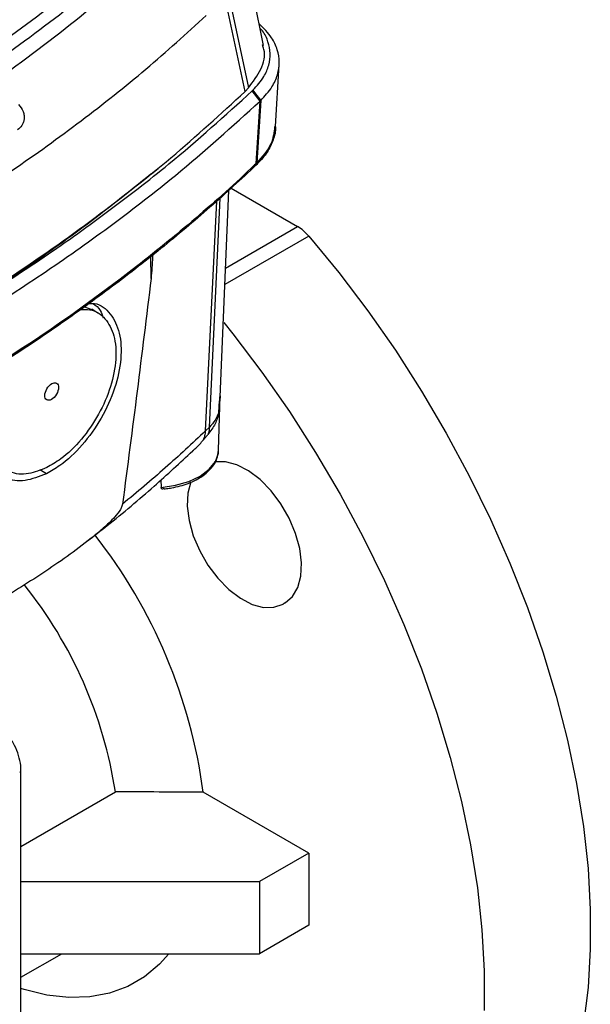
# Model space of a CAD drawing. Header units: millimetres. Extents: x 15 to 415, y 5 to 292.
# Tile 9 of 30: x 119 to 132, y 212 to 234. Entities that reach past the tile are written whole.
import ezdxf

# ---------------------------------------------------------------- set-up
doc = ezdxf.new("R2010")
doc.units = ezdxf.units.MM

msp = doc.modelspace()

# ---------------------------------------------------------------- linework, layer by layer
at = {"color": 7, "linetype": 'Continuous', "lineweight": 25}
for p, q in [((124.9694, 233.3094), (124.538, 235.4865)), ((124.5543, 232.2704), (124.0991, 234.3888)), ((124.1803, 234.4672), (124.6331, 232.3504)), ((125.242, 231.4762), (125.3269, 232.8813)), ((124.5543, 232.2704), (124.6331, 232.3504)), ((124.8931, 232.0504), (124.7161, 232.2856)), ((124.8022, 230.6378), (124.8931, 232.0504)), ((124.9076, 232.0642), (124.8175, 230.6523)), ((125.2439, 231.5039), (125.2439, 231.5069)), ((124.8022, 230.6378), (124.8175, 230.6523)), ((122.4302, 230.4053), (122.5827, 230.5302)), ((123.9872, 225.3523), (124.1851, 230.0308)), ((124.2396, 230.0812), (125.7427, 229.2135)), ((120.9126, 227.3915), (121.0783, 227.3363)), ((121.2199, 227.2536), (121.0793, 227.3381)), ((123.955, 224.1444), (123.9927, 225.3784)), ((123.9568, 225.0032), (123.9766, 225.265)), ((123.9725, 225.3525), (123.9766, 225.265)), ((123.7452, 224.6669), (123.6604, 224.585)), ((123.9351, 224.045), (123.955, 224.1444)), ((122.6475, 223.4743), (122.6537, 223.3056)), ((125.4641, 220.6917), (125.4141, 220.6628)), ((119.4748, 203.8224), (119.4748, 216.8871)), ((119.4748, 215.1738), (121.615, 216.4093)), ((125.9991, 215.0214), (123.6057, 216.4031)), ((125.9991, 215.0214), (124.8805, 214.3757)), ((125.9991, 215.0214), (125.9991, 213.3883)), ((119.4748, 214.3757), (124.8805, 214.3757)), ((124.8805, 214.3757), (124.8805, 212.7426)), ((125.9991, 213.3883), (124.8805, 212.7426)), ((119.4748, 212.2101), (120.3972, 212.7426)), ((119.4748, 212.7426), (124.8805, 212.7426))]:
    msp.add_line(p, q, dxfattribs=at)
at = {"color": 8, "linetype": 'Continuous', "lineweight": 25}
for p, q in [((123.6604, 224.585), (123.9106, 229.7861)), ((123.7452, 224.6669), (123.989, 229.8556)), ((124.1107, 228.2713), (125.7427, 229.2135)), ((125.9987, 228.9949), (124.0948, 227.8958)), ((122.4235, 228.0336), (122.4194, 228.5326)), ((120.0499, 223.6135), (119.9033, 223.7009))]:
    msp.add_line(p, q, dxfattribs=at)
at = {"color": 7, "linetype": 'Continuous', "lineweight": 25, "flags": 128}
for points in [[(124.7298, 232.2986), (124.8187, 232.1814), (124.9076, 232.0642)], [(125.9987, 228.9949), (126.6808, 228.1678), (127.3363, 227.3045), (127.9623, 226.4088), (128.5561, 225.4846), (129.115, 224.5362), (129.6365, 223.5677), (130.1183, 222.5835), (130.5582, 221.5879), (130.9544, 220.5854), (131.305, 219.5803), (131.6084, 218.5773), (131.8634, 217.5808), (132.0687, 216.5951), (132.2235, 215.6247), (132.3271, 214.674), (132.379, 213.7471), (132.379, 212.8481), (132.3271, 211.9811), (132.2235, 211.15)], [(124.0693, 227.0386), (124.2766, 226.7799), (124.9321, 225.9166), (125.5581, 225.0209), (126.1519, 224.0967), (126.7108, 223.1483), (127.2323, 222.1798), (127.7141, 221.1956), (128.1541, 220.2), (128.5502, 219.1975), (128.9008, 218.1924), (129.2042, 217.1894), (129.4592, 216.1929), (129.6646, 215.2072), (129.8194, 214.2368), (129.923, 213.2861), (129.9749, 212.3592), (129.9749, 211.4602)], [(123.9927, 225.3784), (123.9901, 225.3401), (123.9766, 225.265)], [(123.9445, 224.0563), (123.9486, 224.0786), (123.955, 224.1444)], [(125.4641, 220.6917), (125.6316, 220.8338), (125.7524, 221.0378), (125.8212, 221.2949), (125.8352, 221.5937), (125.7935, 221.9212), (125.6982, 222.2631), (125.5533, 222.6045), (125.3651, 222.9304), (125.1419, 223.2265), (124.8935, 223.48), (124.6307, 223.6798), (124.365, 223.8171), (124.108, 223.886), (123.8709, 223.8834), (123.8503, 223.8795)], [(123.3242, 223.4303), (123.257, 223.1773), (123.2431, 222.8785), (123.2847, 222.551), (123.38, 222.2091), (123.525, 221.8677), (123.7131, 221.5418), (123.9363, 221.2457), (124.1847, 220.9921), (124.4475, 220.7923), (124.7132, 220.655), (124.9702, 220.5862), (125.2073, 220.5888), (125.4141, 220.6628)], [(122.8271, 212.7426), (122.6127, 212.5039), (122.2738, 212.2204), (121.8949, 212.0017), (121.4801, 211.8498), (121.0333, 211.7663), (120.5591, 211.752), (120.0624, 211.8071), (119.548, 211.931), (119.4748, 211.9538)]]:
    msp.add_lwpolyline(points, dxfattribs=at)
at = {"color": 8, "linetype": 'Continuous', "lineweight": 25, "flags": 128}
msp.add_lwpolyline([(122.6537, 223.3056), (122.9787, 223.3515), (123.2778, 223.4381), (123.5359, 223.561), (123.7401, 223.7141), (123.88, 223.8896), (123.9445, 224.0563)], dxfattribs=at)
at = {"color": 7, "linetype": 'Continuous', "lineweight": 25}
for centre, radius, start, end in [((125.2213, 228.3433), 1.0144, 39.96682, 59.06762), ((111.699, 214.8126), 12.0125, 7.60833, 38.11381), ((111.7981, 214.8862), 9.9344, 8.81953, 38.74221)]:
    msp.add_arc(centre, radius, start, end, dxfattribs=at)
at = {"color": 8, "linetype": 'Continuous', "lineweight": 25}
msp.add_arc((119.4247, 216.8921), 0.0503, 294.37597, 354.29015, dxfattribs=at)
at = {"color": 7, "linetype": 'Continuous', "lineweight": 25}
msp.add_ellipse((120.1707, 225.4758), major_axis=(0.1111, 0.1892), ratio=0.5723222, dxfattribs=at)
for points, knots in [([(122.8994, 236.5096), (122.3857, 236.0465), (121.3507, 235.1134), (119.6128, 233.7744), (117.7385, 232.471), (116.3716, 231.6547), (115.6846, 231.2443)], [0, 0, 0, 0, 0.2450661, 0.4936995, 0.745491, 1, 1, 1, 1]), ([(115.6385, 230.8824), (116.3224, 231.2896), (117.6901, 232.104), (119.5772, 233.4118), (121.3483, 234.7724), (122.4069, 235.7277), (122.9362, 236.2054)], [0, 0, 0, 0, 0.2500481, 0.5000915, 0.7500477, 1, 1, 1, 1]), ([(118.7197, 232.384), (119.4005, 232.879), (120.7621, 233.8691), (121.944, 234.9341), (122.5349, 235.4666)], [0, 0, 0, 0, 0.4999917, 1, 1, 1, 1]), ([(117.6068, 229.4043), (118.1677, 229.7601), (119.2896, 230.4717), (120.8509, 231.601), (122.3272, 232.7688), (123.2228, 233.5828), (123.6706, 233.9898)], [0, 0, 0, 0, 0.24999866, 0.50000431, 0.75000725, 1, 1, 1, 1]), ([(124.7298, 232.2986), (124.8218, 232.4004), (124.9863, 232.5824), (125.1015, 232.8675), (125.137, 233.1331), (125.0809, 233.3943), (125.0032, 233.59), (124.91, 233.6863), (124.8907, 233.7063)], [0, 0, 0, 0, 0.2295655, 0.4104663, 0.5913671, 0.7720719, 0.9527819, 1, 1, 1, 1]), ([(124.9076, 232.0642), (125.0002, 232.1657), (125.1708, 232.3529), (125.2992, 232.6498), (125.3433, 232.9344), (125.2961, 233.2168), (125.1637, 233.5165), (124.9761, 233.7007), (124.8715, 233.8035)], [0, 0, 0, 0, 0.1838524, 0.3389538, 0.494055, 0.6491425, 0.8042301, 1, 1, 1, 1]), ([(124.6331, 232.3504), (124.7373, 232.4903), (124.9457, 232.7703), (125.0262, 233.1136), (124.9595, 233.2916), (124.947, 233.3249)], [0, 0, 0, 0, 0.4483229, 0.8970218, 1, 1, 1, 1]), ([(116.9174, 226.6313), (117.6373, 227.0644), (119.0773, 227.9309), (121.0559, 229.3179), (122.9064, 230.7583), (124.0049, 231.7663), (124.5543, 232.2704)], [0, 0, 0, 0, 0.24990717, 0.49992973, 0.74991816, 1, 1, 1, 1]), ([(117.0646, 226.6862), (117.2052, 226.7679), (117.9079, 227.1765), (118.8594, 227.7656), (119.9064, 228.4577), (120.9251, 229.1628), (121.8993, 229.887), (123.2737, 230.9783), (124.1011, 231.7282), (124.7161, 232.2856)], [0, 0, 0, 0, 0.04809215, 0.24050974, 0.33669896, 0.43288814, 0.62530588, 0.72149506, 1, 1, 1, 1]), ([(124.7298, 232.2986), (124.7286, 232.2975), (124.7261, 232.2951), (124.7216, 232.2908), (124.7182, 232.2876), (124.7161, 232.2856)], [0, 0, 0, 0, 0.2709706, 0.5419412, 1, 1, 1, 1]), ([(117.2117, 226.4293), (117.3522, 226.511), (118.055, 226.9195), (119.0066, 227.5085), (120.054, 228.2005), (121.0731, 228.9053), (122.048, 229.6292), (123.433, 230.7276), (124.2693, 231.4852), (124.8931, 232.0504)], [0, 0, 0, 0, 0.047905, 0.2395734, 0.3353882, 0.431203, 0.6228714, 0.7186862, 1, 1, 1, 1]), ([(119.4199, 231.9784), (119.4594, 231.9267), (119.5183, 231.8496), (119.5493, 231.7274), (119.5496, 231.6395), (119.5293, 231.5613), (119.4842, 231.4735), (119.4326, 231.4301), (119.3984, 231.4013)], [0, 0, 0, 0, 0.26564334, 0.3968431, 0.52520076, 0.64780124, 0.76713595, 1, 1, 1, 1]), ([(124.8931, 232.0504), (124.8958, 232.053), (124.9007, 232.0576), (124.9055, 232.0622), (124.9076, 232.0642)], [0, 0, 0, 0, 0.5599938, 1, 1, 1, 1]), ([(125.2425, 231.4704), (125.2427, 231.4683), (125.2533, 231.3689), (125.1968, 231.1744), (125.0665, 230.8947), (124.9115, 230.7094), (124.7714, 230.5754), (124.5484, 230.3635), (124.1587, 230.0029), (123.4448, 229.3696), (122.5133, 228.5928), (121.5311, 227.8371), (120.512, 227.0981), (119.6676, 226.5205), (118.7951, 225.9572), (118.1269, 225.5421), (117.2178, 224.9985), (116.2819, 224.47), (115.3204, 223.9573), (114.3421, 223.4553), (113.0884, 222.848), (111.7953, 222.269), (110.4611, 221.7058), (109.3608, 221.2698), (108.2327, 220.8489), (107.6593, 220.6464), (107.3726, 220.5452)], [0, 0, 0, 0, 0.0004011, 0.0195472, 0.0381537, 0.0572998, 0.0596176, 0.0688888, 0.105975, 0.1430611, 0.2172436, 0.2914261, 0.3285122, 0.4026947, 0.4397809, 0.4768671, 0.5139532, 0.5881357, 0.6252219, 0.662308, 0.7364905, 0.810673, 0.8477592, 0.9238193, 0.9619023, 1, 1, 1, 1]), ([(125.2231, 231.4775), (125.2091, 231.3445), (125.1785, 231.0531), (124.9446, 230.7934), (124.8175, 230.6523)], [0, 0, 0, 0, 0.4565491, 1, 1, 1, 1]), ([(124.8022, 230.6378), (124.7918, 230.6279), (124.3537, 230.2096), (123.4513, 229.3945), (121.7761, 228.0338), (119.7168, 226.5426), (118.0055, 225.5129), (117.1507, 224.9985)], [0, 0, 0, 0, 0.0048439, 0.2042417, 0.4039826, 0.7022554, 1, 1, 1, 1]), ([(116.7815, 226.5178), (117.4976, 226.9496), (118.9302, 227.8134), (120.8096, 229.1159), (121.9152, 230.0039), (122.4198, 230.4091)], [0, 0, 0, 0, 0.3521013, 0.7043142, 1, 1, 1, 1]), ([(122.4603, 228.5641), (122.4596, 228.5499), (122.4511, 228.3761), (122.4367, 228.1976), (122.4235, 228.0336)], [0, 0, 0, 0, 0.0813435, 1, 1, 1, 1]), ([(122.4235, 228.0336), (122.3193, 227.1837), (122.1107, 225.4838), (121.8887, 223.7784), (121.7777, 222.9257)], [0, 0, 0, 0, 0.4999899, 1, 1, 1, 1]), ([(121.0239, 227.4722), (121.063, 227.4728), (121.2613, 227.4757), (121.5163, 227.2519), (121.7324, 226.8237), (121.7655, 226.227), (121.622, 225.5489), (121.3124, 224.8606), (120.8757, 224.2464), (120.4309, 223.8287), (120.1523, 223.6713), (120.0499, 223.6135)], [0, 0, 0, 0, 0.0315869, 0.1603517, 0.287052, 0.4145429, 0.5424906, 0.6709007, 0.7983777, 0.9259118, 1, 1, 1, 1]), ([(121.1126, 227.4697), (121.1722, 227.424), (121.273, 227.3464), (121.3198, 227.204), (121.339, 227.1456)], [0, 0, 0, 0, 0.5900285, 1, 1, 1, 1]), ([(120.8243, 227.3275), (120.8975, 227.333), (121.1215, 227.3499), (121.3972, 227.1476), (121.6068, 226.7592), (121.6505, 226.2161), (121.5291, 225.5907), (121.2528, 224.9517), (120.8558, 224.3761), (120.4357, 223.9683), (120.1656, 223.8135), (120.0589, 223.7523)], [0, 0, 0, 0, 0.0600433, 0.1837955, 0.3053666, 0.4282855, 0.5512937, 0.6748039, 0.7972007, 0.9199154, 1, 1, 1, 1]), ([(123.9568, 225.0032), (123.9564, 224.9988), (123.9554, 224.9889), (123.947, 224.9387), (123.9234, 224.8563), (123.8586, 224.6956), (123.7721, 224.5823), (123.7127, 224.5043)], [0, 0, 0, 0, 0.02052955, 0.04557677, 0.23025712, 0.47074211, 1, 1, 1, 1]), ([(123.9568, 225.0032), (123.9352, 224.9442), (123.892, 224.8264), (123.7941, 224.7201), (123.7452, 224.6669)], [0, 0, 0, 0, 0.5002035, 1, 1, 1, 1]), ([(120.0589, 223.7523), (119.9194, 223.6962), (119.6183, 223.5751), (119.2085, 223.6221), (118.8929, 223.8716), (118.7202, 224.2448), (118.7293, 224.5617), (118.733, 224.6872)], [0, 0, 0, 0, 0.1904648, 0.411237, 0.6331047, 0.8547234, 1, 1, 1, 1]), ([(123.6604, 224.585), (123.359, 224.3039), (122.7561, 223.7414), (122.1039, 223.1976), (121.7777, 222.9257)], [0, 0, 0, 0, 0.4998553, 1, 1, 1, 1]), ([(123.6102, 224.3835), (123.6238, 224.4142), (123.6508, 224.4756), (123.6572, 224.5485), (123.6604, 224.585)], [0, 0, 0, 0, 0.4999851, 1, 1, 1, 1]), ([(123.7452, 224.6669), (123.7426, 224.6348), (123.738, 224.5774), (123.7204, 224.5267), (123.7127, 224.5043)], [0, 0, 0, 0, 0.5598995, 1, 1, 1, 1]), ([(123.3638, 224.1353), (123.3884, 224.1534), (123.4849, 224.2247), (123.5567, 224.3156), (123.6102, 224.3835)], [0, 0, 0, 0, 0.25396524, 1, 1, 1, 1]), ([(123.6102, 224.3835), (123.6277, 224.4042), (123.6541, 224.4354), (123.6879, 224.4756), (123.7044, 224.4948), (123.7127, 224.5043)], [0, 0, 0, 0, 0.497498, 0.7482824, 1, 1, 1, 1]), ([(120.9845, 222.0948), (121.1327, 222.2092), (121.6558, 222.6126), (122.458, 223.2891), (123.0783, 223.8633), (123.3672, 224.1308)], [0, 0, 0, 0, 0.1744372, 0.6154032, 1, 1, 1, 1]), ([(120.0499, 223.6135), (119.8858, 223.5486), (119.5465, 223.4145), (119.1074, 223.4913), (118.8046, 223.706), (118.7291, 223.9566), (118.7037, 224.0411)], [0, 0, 0, 0, 0.2711859, 0.5606505, 0.8519409, 1, 1, 1, 1]), ([(122.7192, 223.2724), (122.7363, 223.2733), (122.795, 223.2762), (122.9174, 223.298), (123.0862, 223.334), (123.2718, 223.3948), (123.447, 223.4729), (123.6057, 223.5694), (123.742, 223.6825), (123.8476, 223.8115), (123.9183, 223.9334), (123.9306, 224.0147), (123.9351, 224.045)], [0, 0, 0, 0, 0.0275774, 0.0944829, 0.2041599, 0.3158142, 0.43344, 0.5538816, 0.6762698, 0.8001249, 0.9256687, 1, 1, 1, 1]), ([(122.722, 223.2869), (122.714, 223.2806), (122.6982, 223.2681), (122.6776, 223.2644), (122.6624, 223.2726), (122.655, 223.2883), (122.654, 223.3015), (122.6537, 223.3056)], [0, 0, 0, 0, 0.25408633, 0.50277607, 0.70529291, 0.90905077, 1, 1, 1, 1]), ([(121.7777, 222.9257), (121.7739, 222.9089), (121.7646, 222.8679), (121.7069, 222.7633), (121.5645, 222.5892), (121.3394, 222.3727), (120.7965, 221.9303), (119.9696, 221.3473), (119.1234, 220.8281), (118.6446, 220.5415), (118.5343, 220.4755)], [0, 0, 0, 0, 0.01174953, 0.02885715, 0.07370802, 0.15683379, 0.24033934, 0.57030886, 0.90098912, 1, 1, 1, 1]), ([(119.4748, 216.8871), (119.4734, 216.9254), (119.4696, 217.0359), (119.426, 217.2305), (119.3536, 217.4282), (119.2864, 217.5374), (119.2632, 217.5751)], [0, 0, 0, 0, 0.1738873, 0.5013514, 0.8281899, 1, 1, 1, 1])]:
    msp.add_open_spline(points, degree=3, knots=knots, dxfattribs=at)
msp.add_open_spline([(123.6057, 216.4031), (122.9421, 216.4048), (122.2786, 216.4067), (121.615, 216.4093)], degree=3, dxfattribs=at)

doc.saveas('drawing.dxf')
